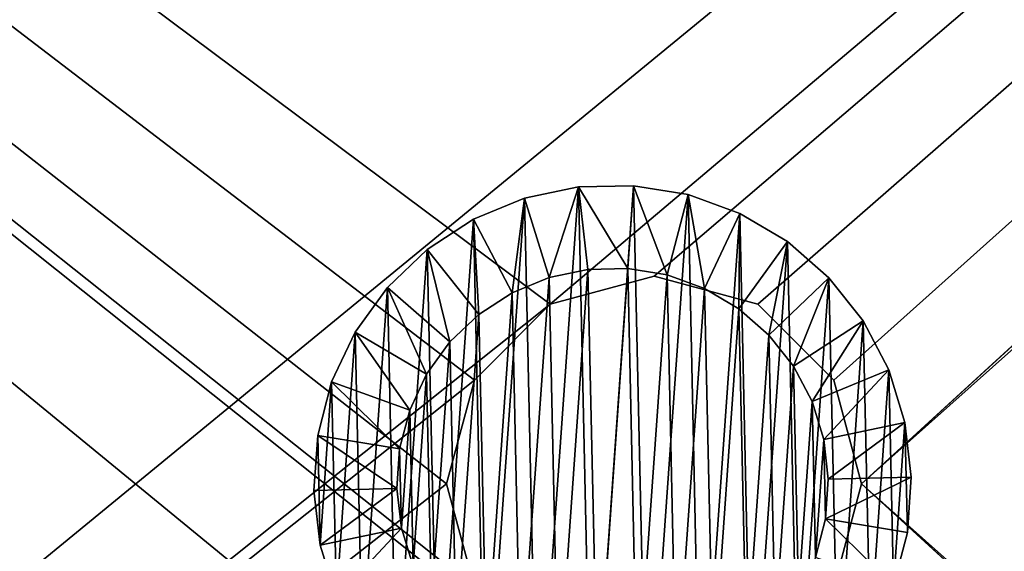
# Model space of a CAD drawing. Header units: millimetres. Extents: x 0 to 790, y 0 to 200.
# Tile 15 of 104: x 142.36 to 154.22, y 99.19 to 105.59. Entities that reach past the tile are written whole.
import ezdxf

# ---------------------------------------------------------------- set-up
doc = ezdxf.new("R2010")
doc.units = ezdxf.units.MM
doc.header["$LTSCALE"] = 25.4
doc.layers.get('0').update_dxf_attribs({"true_color": 0xff5454})

# ---------------------------------------------------------------- blocks, each defined once
blk = doc.blocks.new('LASER-X-8922.STL')
at = {"color": 250, "true_color": 0x262626}
mesh = blk.add_polyface(dxfattribs=at)
corners = [(1.103, 467.973, 1228.212), (0.5, 595.723, 1228.212), (0.5, 465.723, 1228.212), (1.103, 593.473, 1228.212), (2.75, 469.62, 1228.212), (2.5, 530.723, 1228.212), (2.835, 529.473, 1228.212), (5, 470.223, 1228.212), (3.75, 528.558, 1228.212), (5, 528.223, 1228.212), (7.25, 469.62, 1228.212), (6.25, 528.558, 1228.212), (7.165, 529.473, 1228.212), (7.5, 530.723, 1228.212), (8.897, 467.973, 1228.212), (-394.239, 436.896, 1228.212), (-395, 620.723, 1228.212), (-395, 440.723, 1228.212), (-394.239, 624.55, 1228.212), (-392.071, 433.652, 1228.212), (-392.071, 627.794, 1228.212), (-388.827, 431.484, 1228.212), (-388.827, 629.962, 1228.212), (-385, 430.723, 1228.212), (-385, 630.723, 1228.212), (-338.897, 463.473, 1228.212), (-337.25, 461.826, 1228.212), (-335, 461.223, 1228.212), (385, 430.723, 1228.212), (-339.5, 465.723, 1228.212), (-332.75, 461.826, 1228.212), (-331.103, 463.473, 1228.212), (-330.5, 465.723, 1228.212), (-165, 461.223, 1228.212), (-167.25, 461.826, 1228.212), (-330.5, 595.723, 1228.212), (-246.25, 528.558, 1228.212), (-247.165, 529.473, 1228.212), (-247.5, 530.723, 1228.212), (-245, 528.223, 1228.212), (-243.75, 528.558, 1228.212), (-242.835, 529.473, 1228.212), (-242.5, 530.723, 1228.212), (-168.897, 463.473, 1228.212), (-169.5, 465.723, 1228.212), (-162.75, 461.826, 1228.212), (-161.103, 463.473, 1228.212), (-160.5, 465.723, 1228.212), (5, 461.223, 1228.212), (2.75, 461.826, 1228.212), (-160.5, 595.723, 1228.212), (1.103, 463.473, 1228.212), (7.25, 461.826, 1228.212), (8.897, 463.473, 1228.212), (9.5, 465.723, 1228.212), (175, 461.223, 1228.212), (172.75, 461.826, 1228.212), (9.5, 595.723, 1228.212), (171.103, 463.473, 1228.212), (170.5, 465.723, 1228.212), (177.25, 461.826, 1228.212), (178.897, 463.473, 1228.212), (179.5, 465.723, 1228.212), (342.75, 461.826, 1228.212), (253.75, 528.558, 1228.212), (179.5, 595.723, 1228.212), (252.835, 529.473, 1228.212), (252.5, 530.723, 1228.212), (255, 528.223, 1228.212), (256.25, 528.558, 1228.212), (257.165, 529.473, 1228.212), (257.5, 530.723, 1228.212), (341.103, 463.473, 1228.212), (340.5, 465.723, 1228.212), (345, 461.223, 1228.212), (347.25, 461.826, 1228.212), (348.897, 463.473, 1228.212), (349.5, 465.723, 1228.212), (349.5, 595.723, 1228.212), (-335, 600.223, 1228.212), (385, 630.723, 1228.212), (-337.25, 599.62, 1228.212), (-338.897, 597.973, 1228.212), (-339.5, 595.723, 1228.212), (-332.75, 599.62, 1228.212), (-331.103, 597.973, 1228.212), (-165, 600.223, 1228.212), (-167.25, 599.62, 1228.212), (-246.25, 532.888, 1228.212), (-247.165, 531.973, 1228.212), (-245, 533.223, 1228.212), (-243.75, 532.888, 1228.212), (-242.835, 531.973, 1228.212), (-168.897, 597.973, 1228.212), (-169.5, 595.723, 1228.212), (-162.75, 599.62, 1228.212), (-161.103, 597.973, 1228.212), (5, 600.223, 1228.212), (2.75, 599.62, 1228.212), (1.103, 597.973, 1228.212), (7.25, 599.62, 1228.212), (8.897, 597.973, 1228.212), (175, 600.223, 1228.212), (172.75, 599.62, 1228.212), (171.103, 597.973, 1228.212), (170.5, 595.723, 1228.212), (177.25, 599.62, 1228.212), (178.897, 597.973, 1228.212), (342.75, 599.62, 1228.212), (253.75, 532.888, 1228.212), (252.835, 531.973, 1228.212), (255, 533.223, 1228.212), (256.25, 532.888, 1228.212), (257.165, 531.973, 1228.212), (341.103, 597.973, 1228.212), (340.5, 595.723, 1228.212), (345, 600.223, 1228.212), (347.25, 599.62, 1228.212), (348.897, 597.973, 1228.212), (388.827, 431.484, 1228.212), (388.827, 629.962, 1228.212), (392.071, 433.652, 1228.212), (392.071, 627.794, 1228.212), (394.239, 436.896, 1228.212), (394.239, 624.55, 1228.212), (395, 440.723, 1228.212), (395, 620.723, 1228.212), (341.103, 467.973, 1228.212), (341.103, 593.473, 1228.212), (342.75, 469.62, 1228.212), (342.75, 591.826, 1228.212), (345, 470.223, 1228.212), (345, 591.223, 1228.212), (347.25, 469.62, 1228.212), (347.25, 591.826, 1228.212), (348.897, 467.973, 1228.212), (348.897, 593.473, 1228.212), (171.103, 467.973, 1228.212), (171.103, 593.473, 1228.212), (172.75, 469.62, 1228.212), (172.75, 591.826, 1228.212), (175, 470.223, 1228.212), (175, 591.223, 1228.212), (177.25, 469.62, 1228.212), (177.25, 591.826, 1228.212), (178.897, 467.973, 1228.212), (178.897, 593.473, 1228.212), (2.75, 591.826, 1228.212), (2.835, 531.973, 1228.212), (5, 591.223, 1228.212), (3.75, 532.888, 1228.212), (5, 533.223, 1228.212), (6.25, 532.888, 1228.212), (7.25, 591.826, 1228.212), (7.165, 531.973, 1228.212), (8.897, 593.473, 1228.212), (-168.897, 467.973, 1228.212), (-168.897, 593.473, 1228.212), (-167.25, 469.62, 1228.212), (-167.25, 591.826, 1228.212), (-165, 470.223, 1228.212), (-165, 591.223, 1228.212), (-162.75, 469.62, 1228.212), (-162.75, 591.826, 1228.212), (-161.103, 467.973, 1228.212), (-161.103, 593.473, 1228.212), (-338.897, 467.973, 1228.212), (-338.897, 593.473, 1228.212), (-337.25, 469.62, 1228.212), (-337.25, 591.826, 1228.212), (-335, 470.223, 1228.212), (-335, 591.223, 1228.212), (-332.75, 469.62, 1228.212), (-332.75, 591.826, 1228.212), (-331.103, 467.973, 1228.212), (-331.103, 593.473, 1228.212)]
mesh.append_faces([[corners[k] for k in face] for face in [(15, 16, 17), (124, 125, 126)]], dxfattribs={"vtx0": -1, "color": 250})
mesh.append_faces([[corners[k] for k in face] for face in [(0, 1, 2), (1, 0, 3), (5, 4, 6), (6, 7, 8), (8, 7, 9), (9, 10, 11), (11, 10, 12), (12, 10, 13), (16, 15, 18), (18, 19, 20), (20, 21, 22), (22, 23, 24), (25, 23, 26), (26, 23, 27), (27, 28, 30), (30, 28, 31), (31, 28, 32), (36, 34, 39), (39, 34, 40), (40, 34, 41), (41, 34, 42), (33, 28, 45), (45, 28, 46), (46, 28, 47), (48, 28, 52), (52, 28, 53), (53, 28, 54), (55, 28, 60), (60, 28, 61), (61, 28, 62), (64, 63, 68), (68, 63, 69), (69, 63, 70), (70, 63, 71), (63, 28, 74), (74, 28, 75), (75, 28, 76), (76, 28, 77), (24, 79, 80), (79, 24, 81), (81, 24, 82), (82, 24, 83), (86, 35, 87), (88, 35, 89), (89, 35, 38), (87, 42, 93), (93, 42, 94), (97, 50, 98), (98, 50, 99), (99, 50, 1), (102, 57, 103), (103, 57, 104), (104, 57, 105), (109, 65, 110), (110, 65, 67), (108, 71, 114), (114, 71, 115), (80, 119, 120), (120, 121, 122), (122, 123, 124), (127, 115, 73), (115, 127, 128), (128, 129, 130), (130, 131, 132), (132, 133, 134), (134, 135, 136), (136, 77, 78), (137, 105, 59), (105, 137, 138), (138, 139, 140), (140, 141, 142), (142, 143, 144), (144, 145, 146), (146, 62, 65), (147, 148, 149), (149, 152, 153), (153, 13, 155), (155, 54, 57), (156, 94, 44), (94, 156, 157), (157, 158, 159), (159, 160, 161), (161, 162, 163), (163, 164, 165), (165, 47, 50), (166, 83, 29), (83, 166, 167), (167, 168, 169), (169, 170, 171), (171, 172, 173), (173, 174, 175), (175, 32, 35)]], dxfattribs={"vtx0": -1, "vtx1": -1, "color": 250})
mesh.append_faces([[corners[k] for k in face] for face in [(3, 4, 5), (24, 23, 25), (32, 28, 33), (32, 34, 35), (35, 34, 36), (47, 28, 48), (47, 49, 50), (54, 28, 55), (54, 56, 57), (62, 28, 63), (62, 63, 64), (62, 64, 65), (77, 28, 78), (83, 24, 29), (80, 35, 86), (87, 35, 88), (94, 42, 44), (80, 50, 97), (1, 50, 2), (80, 57, 102), (105, 57, 59), (80, 65, 108), (108, 65, 109), (115, 71, 73), (80, 78, 28), (155, 13, 14)]], dxfattribs={"vtx0": -1, "vtx1": -1, "vtx2": -1, "color": 250})
mesh.append_faces([[corners[k] for k in face] for face in [(3, 0, 4), (6, 4, 7), (9, 7, 10), (13, 10, 14), (18, 15, 19), (20, 19, 21), (22, 21, 23), (27, 23, 28), (24, 25, 29), (32, 33, 34), (35, 36, 37), (35, 37, 38), (42, 34, 43), (42, 43, 44), (47, 48, 49), (50, 49, 51), (50, 51, 2), (54, 55, 56), (57, 56, 58), (57, 58, 59), (65, 64, 66), (65, 66, 67), (71, 63, 72), (71, 72, 73), (80, 79, 84), (80, 84, 85), (80, 85, 35), (87, 88, 90), (87, 90, 91), (87, 91, 92), (87, 92, 42), (80, 86, 95), (80, 95, 96), (80, 96, 50), (80, 97, 100), (80, 100, 101), (80, 101, 57), (80, 102, 106), (80, 106, 107), (80, 107, 65), (108, 109, 111), (108, 111, 112), (108, 112, 113), (108, 113, 71), (80, 108, 116), (80, 116, 117), (80, 117, 118), (80, 118, 78), (80, 28, 119), (120, 119, 121), (122, 121, 123), (124, 123, 125), (128, 127, 129), (130, 129, 131), (132, 131, 133), (134, 133, 135), (136, 135, 77), (138, 137, 139), (140, 139, 141), (142, 141, 143), (144, 143, 145), (146, 145, 62), (5, 147, 3), (147, 5, 148), (149, 148, 150), (149, 150, 151), (149, 151, 152), (153, 152, 154), (153, 154, 13), (155, 14, 54), (157, 156, 158), (159, 158, 160), (161, 160, 162), (163, 162, 164), (165, 164, 47), (167, 166, 168), (169, 168, 170), (171, 170, 172), (173, 172, 174), (175, 174, 32)]], dxfattribs={"vtx0": -1, "vtx2": -1, "color": 250})
mesh = blk.add_polyface(dxfattribs=at)
corners = [(-168.897, 593.473, 1227.212), (-169.5, 465.723, 1227.212), (-169.5, 595.723, 1227.212), (-168.897, 467.973, 1227.212), (-167.25, 591.826, 1227.212), (-167.25, 469.62, 1227.212), (-165, 591.223, 1227.212), (-165, 470.223, 1227.212), (-162.75, 591.826, 1227.212), (-162.75, 469.62, 1227.212), (-161.103, 593.473, 1227.212), (-161.103, 467.973, 1227.212), (-160.5, 595.723, 1227.212), (-160.5, 465.723, 1227.212), (-338.897, 593.473, 1227.212), (-339.5, 465.723, 1227.212), (-339.5, 595.723, 1227.212), (-338.897, 467.973, 1227.212), (-337.25, 591.826, 1227.212), (-337.25, 469.62, 1227.212), (-335, 591.223, 1227.212), (-335, 470.223, 1227.212), (-332.75, 591.826, 1227.212), (-332.75, 469.62, 1227.212), (-331.103, 593.473, 1227.212), (-331.103, 467.973, 1227.212), (-330.5, 595.723, 1227.212), (-330.5, 465.723, 1227.212), (1.103, 593.473, 1227.212), (0.5, 465.723, 1227.212), (0.5, 595.723, 1227.212), (1.103, 467.973, 1227.212), (2.75, 591.826, 1227.212), (2.5, 530.723, 1227.212), (2.835, 531.973, 1227.212), (5, 591.223, 1227.212), (3.75, 532.888, 1227.212), (5, 533.223, 1227.212), (7.25, 591.826, 1227.212), (6.25, 532.888, 1227.212), (7.165, 531.973, 1227.212), (7.5, 530.723, 1227.212), (8.897, 593.473, 1227.212), (-394.239, 624.55, 1227.212), (-395, 440.723, 1227.212), (-395, 620.723, 1227.212), (-394.239, 436.896, 1227.212), (-392.071, 627.794, 1227.212), (-392.071, 433.652, 1227.212), (-388.827, 629.962, 1227.212), (-388.827, 431.484, 1227.212), (-385, 630.723, 1227.212), (-385, 430.723, 1227.212), (-338.897, 597.973, 1227.212), (-337.25, 599.62, 1227.212), (-335, 600.223, 1227.212), (385, 630.723, 1227.212), (-332.75, 599.62, 1227.212), (-331.103, 597.973, 1227.212), (-165, 600.223, 1227.212), (-167.25, 599.62, 1227.212), (-246.25, 532.888, 1227.212), (-247.165, 531.973, 1227.212), (-247.5, 530.723, 1227.212), (-245, 533.223, 1227.212), (-243.75, 532.888, 1227.212), (-242.835, 531.973, 1227.212), (-242.5, 530.723, 1227.212), (-168.897, 597.973, 1227.212), (-162.75, 599.62, 1227.212), (-161.103, 597.973, 1227.212), (5, 600.223, 1227.212), (2.75, 599.62, 1227.212), (1.103, 597.973, 1227.212), (7.25, 599.62, 1227.212), (8.897, 597.973, 1227.212), (9.5, 595.723, 1227.212), (175, 600.223, 1227.212), (172.75, 599.62, 1227.212), (9.5, 465.723, 1227.212), (171.103, 597.973, 1227.212), (170.5, 595.723, 1227.212), (177.25, 599.62, 1227.212), (178.897, 597.973, 1227.212), (179.5, 595.723, 1227.212), (342.75, 599.62, 1227.212), (253.75, 532.888, 1227.212), (179.5, 465.723, 1227.212), (252.835, 531.973, 1227.212), (252.5, 530.723, 1227.212), (255, 533.223, 1227.212), (256.25, 532.888, 1227.212), (257.165, 531.973, 1227.212), (257.5, 530.723, 1227.212), (341.103, 597.973, 1227.212), (340.5, 595.723, 1227.212), (345, 600.223, 1227.212), (347.25, 599.62, 1227.212), (348.897, 597.973, 1227.212), (349.5, 595.723, 1227.212), (349.5, 465.723, 1227.212), (-335, 461.223, 1227.212), (385, 430.723, 1227.212), (-337.25, 461.826, 1227.212), (-338.897, 463.473, 1227.212), (-332.75, 461.826, 1227.212), (-331.103, 463.473, 1227.212), (-165, 461.223, 1227.212), (-167.25, 461.826, 1227.212), (-246.25, 528.558, 1227.212), (-247.165, 529.473, 1227.212), (-245, 528.223, 1227.212), (-243.75, 528.558, 1227.212), (-242.835, 529.473, 1227.212), (-168.897, 463.473, 1227.212), (-162.75, 461.826, 1227.212), (-161.103, 463.473, 1227.212), (5, 461.223, 1227.212), (2.75, 461.826, 1227.212), (1.103, 463.473, 1227.212), (7.25, 461.826, 1227.212), (8.897, 463.473, 1227.212), (175, 461.223, 1227.212), (172.75, 461.826, 1227.212), (171.103, 463.473, 1227.212), (170.5, 465.723, 1227.212), (177.25, 461.826, 1227.212), (178.897, 463.473, 1227.212), (342.75, 461.826, 1227.212), (253.75, 528.558, 1227.212), (252.835, 529.473, 1227.212), (255, 528.223, 1227.212), (256.25, 528.558, 1227.212), (257.165, 529.473, 1227.212), (341.103, 463.473, 1227.212), (340.5, 465.723, 1227.212), (345, 461.223, 1227.212), (347.25, 461.826, 1227.212), (348.897, 463.473, 1227.212), (388.827, 629.962, 1227.212), (388.827, 431.484, 1227.212), (392.071, 627.794, 1227.212), (392.071, 433.652, 1227.212), (394.239, 624.55, 1227.212), (394.239, 436.896, 1227.212), (395, 620.723, 1227.212), (395, 440.723, 1227.212), (341.103, 593.473, 1227.212), (341.103, 467.973, 1227.212), (342.75, 591.826, 1227.212), (342.75, 469.62, 1227.212), (345, 591.223, 1227.212), (345, 470.223, 1227.212), (347.25, 591.826, 1227.212), (347.25, 469.62, 1227.212), (348.897, 593.473, 1227.212), (348.897, 467.973, 1227.212), (171.103, 593.473, 1227.212), (171.103, 467.973, 1227.212), (172.75, 591.826, 1227.212), (172.75, 469.62, 1227.212), (175, 591.223, 1227.212), (175, 470.223, 1227.212), (177.25, 591.826, 1227.212), (177.25, 469.62, 1227.212), (178.897, 593.473, 1227.212), (178.897, 467.973, 1227.212), (2.75, 469.62, 1227.212), (2.835, 529.473, 1227.212), (5, 470.223, 1227.212), (3.75, 528.558, 1227.212), (5, 528.223, 1227.212), (6.25, 528.558, 1227.212), (7.25, 469.62, 1227.212), (7.165, 529.473, 1227.212), (8.897, 467.973, 1227.212)]
mesh.append_faces([[corners[k] for k in face] for face in [(43, 44, 45), (144, 145, 146)]], dxfattribs={"vtx0": -1, "color": 250})
mesh.append_faces([[corners[k] for k in face] for face in [(0, 1, 2), (1, 0, 3), (3, 4, 5), (5, 6, 7), (7, 8, 9), (9, 10, 11), (11, 12, 13), (14, 15, 16), (15, 14, 17), (17, 18, 19), (19, 20, 21), (21, 22, 23), (23, 24, 25), (25, 26, 27), (28, 29, 30), (29, 28, 31), (33, 32, 34), (34, 35, 36), (36, 35, 37), (37, 38, 39), (39, 38, 40), (40, 38, 41), (44, 43, 46), (46, 47, 48), (48, 49, 50), (50, 51, 52), (53, 51, 54), (54, 51, 55), (55, 56, 57), (57, 56, 58), (58, 56, 26), (61, 60, 64), (64, 60, 65), (65, 60, 66), (66, 60, 67), (59, 56, 69), (69, 56, 70), (70, 56, 12), (71, 56, 74), (74, 56, 75), (75, 56, 76), (77, 56, 82), (82, 56, 83), (83, 56, 84), (86, 85, 90), (90, 85, 91), (91, 85, 92), (92, 85, 93), (85, 56, 96), (96, 56, 97), (97, 56, 98), (98, 56, 99), (52, 101, 102), (101, 52, 103), (103, 52, 104), (104, 52, 15), (107, 27, 108), (109, 27, 110), (110, 27, 63), (108, 67, 114), (114, 67, 1), (117, 13, 118), (118, 13, 119), (119, 13, 29), (122, 79, 123), (123, 79, 124), (124, 79, 125), (129, 87, 130), (130, 87, 89), (128, 93, 134), (134, 93, 135), (102, 139, 140), (140, 141, 142), (142, 143, 144), (147, 135, 95), (135, 147, 148), (148, 149, 150), (150, 151, 152), (152, 153, 154), (154, 155, 156), (156, 99, 100), (157, 125, 81), (125, 157, 158), (158, 159, 160), (160, 161, 162), (162, 163, 164), (164, 165, 166), (166, 84, 87), (167, 168, 169), (169, 172, 173), (173, 41, 175), (175, 76, 79)]], dxfattribs={"vtx0": -1, "vtx1": -1, "color": 250})
mesh.append_faces([[corners[k] for k in face] for face in [(31, 32, 33), (52, 51, 53), (26, 56, 59), (26, 60, 27), (27, 60, 61), (12, 56, 71), (12, 72, 13), (76, 56, 77), (76, 78, 79), (84, 56, 85), (84, 85, 86), (84, 86, 87), (99, 56, 100), (15, 52, 16), (102, 27, 107), (108, 27, 109), (1, 67, 2), (102, 13, 117), (29, 13, 30), (102, 79, 122), (125, 79, 81), (102, 87, 128), (128, 87, 129), (135, 93, 95), (102, 100, 56), (175, 41, 42)]], dxfattribs={"vtx0": -1, "vtx1": -1, "vtx2": -1, "color": 250})
mesh.append_faces([[corners[k] for k in face] for face in [(3, 0, 4), (5, 4, 6), (7, 6, 8), (9, 8, 10), (11, 10, 12), (17, 14, 18), (19, 18, 20), (21, 20, 22), (23, 22, 24), (25, 24, 26), (31, 28, 32), (34, 32, 35), (37, 35, 38), (41, 38, 42), (46, 43, 47), (48, 47, 49), (50, 49, 51), (55, 51, 56), (52, 53, 16), (26, 59, 60), (27, 61, 62), (27, 62, 63), (67, 60, 68), (67, 68, 2), (12, 71, 72), (13, 72, 73), (13, 73, 30), (76, 77, 78), (79, 78, 80), (79, 80, 81), (87, 86, 88), (87, 88, 89), (93, 85, 94), (93, 94, 95), (102, 101, 105), (102, 105, 106), (102, 106, 27), (108, 109, 111), (108, 111, 112), (108, 112, 113), (108, 113, 67), (102, 107, 115), (102, 115, 116), (102, 116, 13), (102, 117, 120), (102, 120, 121), (102, 121, 79), (102, 122, 126), (102, 126, 127), (102, 127, 87), (128, 129, 131), (128, 131, 132), (128, 132, 133), (128, 133, 93), (102, 128, 136), (102, 136, 137), (102, 137, 138), (102, 138, 100), (102, 56, 139), (140, 139, 141), (142, 141, 143), (144, 143, 145), (148, 147, 149), (150, 149, 151), (152, 151, 153), (154, 153, 155), (156, 155, 99), (158, 157, 159), (160, 159, 161), (162, 161, 163), (164, 163, 165), (166, 165, 84), (33, 167, 31), (167, 33, 168), (169, 168, 170), (169, 170, 171), (169, 171, 172), (173, 172, 174), (173, 174, 41), (175, 42, 76)]], dxfattribs={"vtx0": -1, "vtx2": -1, "color": 250})
mesh = blk.add_polyface(dxfattribs=at)
corners = [(362.5, 455.723, 1249.412), (-362.5, 605.723, 1249.412), (-362.5, 455.723, 1249.412), (362.5, 605.723, 1249.412)]
mesh.append_faces([[corners[k] for k in face] for face in [(0, 1, 2), (1, 0, 3)]], dxfattribs={"vtx0": -1, "color": 250})
mesh = blk.add_polyface(dxfattribs=at)
corners = [(362.5, 605.723, 1228.212), (-362.5, 455.723, 1228.212), (-362.5, 605.723, 1228.212), (362.5, 455.723, 1228.212)]
mesh.append_faces([[corners[k] for k in face] for face in [(0, 1, 2), (1, 0, 3)]], dxfattribs={"vtx0": -1, "color": 250})
mesh = blk.add_polyface(dxfattribs=at)
corners = [(-249.023, 529.984, 1227.212), (-249.052, 531.307, 1227.212), (-249.099, 530.644, 1227.212), (-248.885, 531.95, 1227.212), (-248.828, 529.35, 1227.212), (-248.602, 532.551, 1227.212), (-248.519, 528.762, 1227.212), (-248.213, 533.09, 1227.212), (-248.107, 528.24, 1227.212), (-247.732, 533.548, 1227.212), (-247.606, 527.804, 1227.212), (-247.175, 533.91, 1227.212), (-247.034, 527.466, 1227.212), (-246.561, 534.163, 1227.212), (-246.409, 527.24, 1227.212), (-245.911, 534.3, 1227.212), (-245.754, 527.132, 1227.212), (-245.246, 534.314, 1227.212), (-245.089, 527.147, 1227.212), (-244.591, 534.207, 1227.212), (-244.439, 527.283, 1227.212), (-243.966, 533.98, 1227.212), (-243.825, 527.536, 1227.212), (-243.394, 533.643, 1227.212), (-243.268, 527.898, 1227.212), (-242.893, 533.206, 1227.212), (-242.787, 528.357, 1227.212), (-242.481, 532.685, 1227.212), (-242.398, 528.896, 1227.212), (-242.172, 532.097, 1227.212), (-242.115, 529.497, 1227.212), (-241.977, 531.462, 1227.212), (-241.948, 530.139, 1227.212), (-241.901, 530.802, 1227.212)]
mesh.append_faces([[corners[k] for k in face] for face in [(0, 1, 2), (31, 32, 33)]], dxfattribs={"vtx0": -1, "color": 250})
mesh.append_faces([[corners[k] for k in face] for face in [(1, 0, 3), (3, 4, 5), (5, 6, 7), (7, 8, 9), (9, 10, 11), (11, 12, 13), (13, 14, 15), (15, 16, 17), (17, 18, 19), (19, 20, 21), (21, 22, 23), (23, 24, 25), (25, 26, 27), (27, 28, 29), (29, 30, 31)]], dxfattribs={"vtx0": -1, "vtx1": -1, "color": 250})
mesh.append_faces([[corners[k] for k in face] for face in [(3, 0, 4), (5, 4, 6), (7, 6, 8), (9, 8, 10), (11, 10, 12), (13, 12, 14), (15, 14, 16), (17, 16, 18), (19, 18, 20), (21, 20, 22), (23, 22, 24), (25, 24, 26), (27, 26, 28), (29, 28, 30), (31, 30, 32)]], dxfattribs={"vtx0": -1, "vtx2": -1, "color": 250})
mesh = blk.add_polyface(dxfattribs=at)
corners = [(-245.911, 534.3, 1227.212), (-245.246, 534.314, 1212.672), (-245.911, 534.3, 1212.672), (-245.246, 534.314, 1227.212)]
mesh.append_faces([[corners[k] for k in face] for face in [(0, 1, 2), (1, 0, 3)]], dxfattribs={"vtx0": -1, "color": 250})
mesh = blk.add_polyface(dxfattribs=at)
corners = [(-245.911, 534.3, 1212.672), (-245.317, 533.317, 1211.672), (-245.797, 533.306, 1211.672), (-245.246, 534.314, 1212.672)]
mesh.append_faces([[corners[k] for k in face] for face in [(0, 1, 2), (1, 0, 3)]], dxfattribs={"vtx0": -1, "color": 250})
mesh = blk.add_polyface(dxfattribs=at)
corners = [(-245.246, 534.314, 1212.672), (-244.843, 533.239, 1211.672), (-245.317, 533.317, 1211.672), (-244.591, 534.207, 1212.672)]
mesh.append_faces([[corners[k] for k in face] for face in [(0, 1, 2), (1, 0, 3)]], dxfattribs={"vtx0": -1, "color": 250})
mesh = blk.add_polyface(dxfattribs=at)
corners = [(-245.246, 534.314, 1227.212), (-244.591, 534.207, 1212.672), (-245.246, 534.314, 1212.672), (-244.591, 534.207, 1227.212)]
mesh.append_faces([[corners[k] for k in face] for face in [(0, 1, 2), (1, 0, 3)]], dxfattribs={"vtx0": -1, "color": 250})
mesh = blk.add_polyface(dxfattribs=at)
corners = [(-246.561, 534.163, 1227.212), (-245.911, 534.3, 1212.672), (-246.561, 534.163, 1212.672), (-245.911, 534.3, 1227.212)]
mesh.append_faces([[corners[k] for k in face] for face in [(0, 1, 2), (1, 0, 3)]], dxfattribs={"vtx0": -1, "color": 250})
mesh = blk.add_polyface(dxfattribs=at)
corners = [(-245.911, 534.3, 1212.672), (-246.266, 533.208, 1211.672), (-246.561, 534.163, 1212.672), (-245.797, 533.306, 1211.672)]
mesh.append_faces([[corners[k] for k in face] for face in [(0, 1, 2), (1, 0, 3)]], dxfattribs={"vtx0": -1, "color": 250})
mesh = blk.add_polyface(dxfattribs=at)
corners = [(-244.591, 534.207, 1212.672), (-244.392, 533.075, 1211.672), (-244.843, 533.239, 1211.672), (-243.966, 533.98, 1212.672)]
mesh.append_faces([[corners[k] for k in face] for face in [(0, 1, 2), (1, 0, 3)]], dxfattribs={"vtx0": -1, "color": 250})
mesh = blk.add_polyface(dxfattribs=at)
corners = [(-244.591, 534.207, 1227.212), (-243.966, 533.98, 1212.672), (-244.591, 534.207, 1212.672), (-243.966, 533.98, 1227.212)]
mesh.append_faces([[corners[k] for k in face] for face in [(0, 1, 2), (1, 0, 3)]], dxfattribs={"vtx0": -1, "color": 250})
mesh = blk.add_polyface(dxfattribs=at)
corners = [(-247.175, 533.91, 1227.212), (-246.561, 534.163, 1212.672), (-247.175, 533.91, 1212.672), (-246.561, 534.163, 1227.212)]
mesh.append_faces([[corners[k] for k in face] for face in [(0, 1, 2), (1, 0, 3)]], dxfattribs={"vtx0": -1, "color": 250})
mesh = blk.add_polyface(dxfattribs=at)
corners = [(-246.561, 534.163, 1212.672), (-246.71, 533.025, 1211.672), (-247.175, 533.91, 1212.672), (-246.266, 533.208, 1211.672)]
mesh.append_faces([[corners[k] for k in face] for face in [(0, 1, 2), (1, 0, 3)]], dxfattribs={"vtx0": -1, "color": 250})
mesh = blk.add_polyface(dxfattribs=at)
corners = [(-243.966, 533.98, 1212.672), (-243.979, 532.832, 1211.672), (-244.392, 533.075, 1211.672), (-243.394, 533.643, 1212.672)]
mesh.append_faces([[corners[k] for k in face] for face in [(0, 1, 2), (1, 0, 3)]], dxfattribs={"vtx0": -1, "color": 250})
mesh = blk.add_polyface(dxfattribs=at)
corners = [(-243.966, 533.98, 1227.212), (-243.394, 533.643, 1212.672), (-243.966, 533.98, 1212.672), (-243.394, 533.643, 1227.212)]
mesh.append_faces([[corners[k] for k in face] for face in [(0, 1, 2), (1, 0, 3)]], dxfattribs={"vtx0": -1, "color": 250})
mesh = blk.add_polyface(dxfattribs=at)
corners = [(-247.732, 533.548, 1227.212), (-247.175, 533.91, 1212.672), (-247.732, 533.548, 1212.672), (-247.175, 533.91, 1227.212)]
mesh.append_faces([[corners[k] for k in face] for face in [(0, 1, 2), (1, 0, 3)]], dxfattribs={"vtx0": -1, "color": 250})
mesh = blk.add_polyface(dxfattribs=at)
corners = [(-247.175, 533.91, 1212.672), (-247.112, 532.763, 1211.672), (-247.732, 533.548, 1212.672), (-246.71, 533.025, 1211.672)]
mesh.append_faces([[corners[k] for k in face] for face in [(0, 1, 2), (1, 0, 3)]], dxfattribs={"vtx0": -1, "color": 250})
mesh = blk.add_polyface(dxfattribs=at)
corners = [(-243.394, 533.643, 1212.672), (-243.617, 532.516, 1211.672), (-243.979, 532.832, 1211.672), (-242.893, 533.206, 1212.672)]
mesh.append_faces([[corners[k] for k in face] for face in [(0, 1, 2), (1, 0, 3)]], dxfattribs={"vtx0": -1, "color": 250})
mesh = blk.add_polyface(dxfattribs=at)
corners = [(-243.394, 533.643, 1227.212), (-242.893, 533.206, 1212.672), (-243.394, 533.643, 1212.672), (-242.893, 533.206, 1227.212)]
mesh.append_faces([[corners[k] for k in face] for face in [(0, 1, 2), (1, 0, 3)]], dxfattribs={"vtx0": -1, "color": 250})
mesh = blk.add_polyface(dxfattribs=at)
corners = [(-248.213, 533.09, 1227.212), (-247.732, 533.548, 1212.672), (-248.213, 533.09, 1212.672), (-247.732, 533.548, 1227.212)]
mesh.append_faces([[corners[k] for k in face] for face in [(0, 1, 2), (1, 0, 3)]], dxfattribs={"vtx0": -1, "color": 250})
mesh = blk.add_polyface(dxfattribs=at)
corners = [(-247.732, 533.548, 1212.672), (-247.459, 532.432, 1211.672), (-248.213, 533.09, 1212.672), (-247.112, 532.763, 1211.672)]
mesh.append_faces([[corners[k] for k in face] for face in [(0, 1, 2), (1, 0, 3)]], dxfattribs={"vtx0": -1, "color": 250})
mesh = blk.add_polyface(dxfattribs=at)
corners = [(-248.066, 531.145, 1211.672), (-248.045, 530.19, 1211.672), (-248.099, 530.666, 1211.672), (-247.944, 531.609, 1211.672), (-247.903, 529.731, 1211.672), (-247.74, 532.043, 1211.672), (-247.68, 529.306, 1211.672), (-247.459, 532.432, 1211.672), (-247.383, 528.93, 1211.672), (-247.112, 532.763, 1211.672), (-247.021, 528.615, 1211.672), (-246.71, 533.025, 1211.672), (-246.608, 528.371, 1211.672), (-246.266, 533.208, 1211.672), (-246.157, 528.208, 1211.672), (-245.797, 533.306, 1211.672), (-245.683, 528.13, 1211.672), (-245.317, 533.317, 1211.672), (-245.203, 528.14, 1211.672), (-244.843, 533.239, 1211.672), (-244.734, 528.239, 1211.672), (-244.392, 533.075, 1211.672), (-244.29, 528.422, 1211.672), (-243.979, 532.832, 1211.672), (-243.888, 528.683, 1211.672), (-243.617, 532.516, 1211.672), (-243.541, 529.014, 1211.672), (-243.32, 532.14, 1211.672), (-243.26, 529.403, 1211.672), (-243.097, 531.715, 1211.672), (-243.056, 529.837, 1211.672), (-242.955, 531.257, 1211.672), (-242.934, 530.302, 1211.672), (-242.901, 530.78, 1211.672)]
mesh.append_faces([[corners[k] for k in face] for face in [(0, 1, 2), (32, 31, 33)]], dxfattribs={"vtx0": -1, "color": 250})
mesh.append_faces([[corners[k] for k in face] for face in [(1, 3, 4), (4, 5, 6), (6, 7, 8), (8, 9, 10), (10, 11, 12), (12, 13, 14), (14, 15, 16), (16, 17, 18), (18, 19, 20), (20, 21, 22), (22, 23, 24), (24, 25, 26), (26, 27, 28), (28, 29, 30), (30, 31, 32)]], dxfattribs={"vtx0": -1, "vtx1": -1, "color": 250})
mesh.append_faces([[corners[k] for k in face] for face in [(1, 0, 3), (4, 3, 5), (6, 5, 7), (8, 7, 9), (10, 9, 11), (12, 11, 13), (14, 13, 15), (16, 15, 17), (18, 17, 19), (20, 19, 21), (22, 21, 23), (24, 23, 25), (26, 25, 27), (28, 27, 29), (30, 29, 31)]], dxfattribs={"vtx0": -1, "vtx2": -1, "color": 250})
mesh = blk.add_polyface(dxfattribs=at)
corners = [(-245, 533.223, 1228.212), (-246.25, 532.888, 1227.212), (-245, 533.223, 1227.212), (-246.25, 532.888, 1228.212)]
mesh.append_faces([[corners[k] for k in face] for face in [(0, 1, 2), (1, 0, 3)]], dxfattribs={"vtx0": -1, "color": 250})
mesh = blk.add_polyface(dxfattribs=at)
corners = [(-243.75, 532.888, 1228.212), (-245, 533.223, 1227.212), (-243.75, 532.888, 1227.212), (-245, 533.223, 1228.212)]
mesh.append_faces([[corners[k] for k in face] for face in [(0, 1, 2), (1, 0, 3)]], dxfattribs={"vtx0": -1, "color": 250})
mesh = blk.add_polyface(dxfattribs=at)
corners = [(-242.893, 533.206, 1212.672), (-243.32, 532.14, 1211.672), (-243.617, 532.516, 1211.672), (-242.481, 532.685, 1212.672)]
mesh.append_faces([[corners[k] for k in face] for face in [(0, 1, 2), (1, 0, 3)]], dxfattribs={"vtx0": -1, "color": 250})
mesh = blk.add_polyface(dxfattribs=at)
corners = [(-242.893, 533.206, 1212.672), (-242.481, 532.685, 1227.212), (-242.481, 532.685, 1212.672), (-242.893, 533.206, 1227.212)]
mesh.append_faces([[corners[k] for k in face] for face in [(0, 1, 2), (1, 0, 3)]], dxfattribs={"vtx0": -1, "color": 250})
mesh = blk.add_polyface(dxfattribs=at)
corners = [(-248.213, 533.09, 1227.212), (-248.602, 532.551, 1212.672), (-248.602, 532.551, 1227.212), (-248.213, 533.09, 1212.672)]
mesh.append_faces([[corners[k] for k in face] for face in [(0, 1, 2), (1, 0, 3)]], dxfattribs={"vtx0": -1, "color": 250})
mesh = blk.add_polyface(dxfattribs=at)
corners = [(-248.213, 533.09, 1212.672), (-247.74, 532.043, 1211.672), (-248.602, 532.551, 1212.672), (-247.459, 532.432, 1211.672)]
mesh.append_faces([[corners[k] for k in face] for face in [(0, 1, 2), (1, 0, 3)]], dxfattribs={"vtx0": -1, "color": 250})
mesh = blk.add_polyface(dxfattribs=at)
corners = [(-246.25, 532.888, 1227.212), (-247.165, 531.973, 1228.212), (-247.165, 531.973, 1227.212), (-246.25, 532.888, 1228.212)]
mesh.append_faces([[corners[k] for k in face] for face in [(0, 1, 2), (1, 0, 3)]], dxfattribs={"vtx0": -1, "color": 250})
mesh = blk.add_polyface(dxfattribs=at)
corners = [(-243.75, 532.888, 1228.212), (-242.835, 531.973, 1227.212), (-242.835, 531.973, 1228.212), (-243.75, 532.888, 1227.212)]
mesh.append_faces([[corners[k] for k in face] for face in [(0, 1, 2), (1, 0, 3)]], dxfattribs={"vtx0": -1, "color": 250})
mesh = blk.add_polyface(dxfattribs=at)
corners = [(-242.481, 532.685, 1212.672), (-243.097, 531.715, 1211.672), (-243.32, 532.14, 1211.672), (-242.172, 532.097, 1212.672)]
mesh.append_faces([[corners[k] for k in face] for face in [(0, 1, 2), (1, 0, 3)]], dxfattribs={"vtx0": -1, "color": 250})
mesh = blk.add_polyface(dxfattribs=at)
corners = [(-242.481, 532.685, 1212.672), (-242.172, 532.097, 1227.212), (-242.172, 532.097, 1212.672), (-242.481, 532.685, 1227.212)]
mesh.append_faces([[corners[k] for k in face] for face in [(0, 1, 2), (1, 0, 3)]], dxfattribs={"vtx0": -1, "color": 250})
mesh = blk.add_polyface(dxfattribs=at)
corners = [(-248.602, 532.551, 1227.212), (-248.885, 531.95, 1212.672), (-248.885, 531.95, 1227.212), (-248.602, 532.551, 1212.672)]
mesh.append_faces([[corners[k] for k in face] for face in [(0, 1, 2), (1, 0, 3)]], dxfattribs={"vtx0": -1, "color": 250})
mesh = blk.add_polyface(dxfattribs=at)
corners = [(-248.602, 532.551, 1212.672), (-247.944, 531.609, 1211.672), (-248.885, 531.95, 1212.672), (-247.74, 532.043, 1211.672)]
mesh.append_faces([[corners[k] for k in face] for face in [(0, 1, 2), (1, 0, 3)]], dxfattribs={"vtx0": -1, "color": 250})
mesh = blk.add_polyface(dxfattribs=at)
corners = [(-242.172, 532.097, 1212.672), (-242.955, 531.257, 1211.672), (-243.097, 531.715, 1211.672), (-241.977, 531.462, 1212.672)]
mesh.append_faces([[corners[k] for k in face] for face in [(0, 1, 2), (1, 0, 3)]], dxfattribs={"vtx0": -1, "color": 250})
mesh = blk.add_polyface(dxfattribs=at)
corners = [(-242.172, 532.097, 1212.672), (-241.977, 531.462, 1227.212), (-241.977, 531.462, 1212.672), (-242.172, 532.097, 1227.212)]
mesh.append_faces([[corners[k] for k in face] for face in [(0, 1, 2), (1, 0, 3)]], dxfattribs={"vtx0": -1, "color": 250})
mesh = blk.add_polyface(dxfattribs=at)
corners = [(-248.885, 531.95, 1227.212), (-249.052, 531.307, 1212.672), (-249.052, 531.307, 1227.212), (-248.885, 531.95, 1212.672)]
mesh.append_faces([[corners[k] for k in face] for face in [(0, 1, 2), (1, 0, 3)]], dxfattribs={"vtx0": -1, "color": 250})
mesh = blk.add_polyface(dxfattribs=at)
corners = [(-248.885, 531.95, 1212.672), (-248.066, 531.145, 1211.672), (-249.052, 531.307, 1212.672), (-247.944, 531.609, 1211.672)]
mesh.append_faces([[corners[k] for k in face] for face in [(0, 1, 2), (1, 0, 3)]], dxfattribs={"vtx0": -1, "color": 250})
mesh = blk.add_polyface(dxfattribs=at)
corners = [(-247.165, 531.973, 1227.212), (-247.5, 530.723, 1228.212), (-247.5, 530.723, 1227.212), (-247.165, 531.973, 1228.212)]
mesh.append_faces([[corners[k] for k in face] for face in [(0, 1, 2), (1, 0, 3)]], dxfattribs={"vtx0": -1, "color": 250})
mesh = blk.add_polyface(dxfattribs=at)
corners = [(-242.835, 531.973, 1228.212), (-242.5, 530.723, 1227.212), (-242.5, 530.723, 1228.212), (-242.835, 531.973, 1227.212)]
mesh.append_faces([[corners[k] for k in face] for face in [(0, 1, 2), (1, 0, 3)]], dxfattribs={"vtx0": -1, "color": 250})
mesh = blk.add_polyface(dxfattribs=at)
corners = [(-241.977, 531.462, 1212.672), (-242.901, 530.78, 1211.672), (-242.955, 531.257, 1211.672), (-241.901, 530.802, 1212.672)]
mesh.append_faces([[corners[k] for k in face] for face in [(0, 1, 2), (1, 0, 3)]], dxfattribs={"vtx0": -1, "color": 250})
mesh = blk.add_polyface(dxfattribs=at)
corners = [(-241.977, 531.462, 1212.672), (-241.901, 530.802, 1227.212), (-241.901, 530.802, 1212.672), (-241.977, 531.462, 1227.212)]
mesh.append_faces([[corners[k] for k in face] for face in [(0, 1, 2), (1, 0, 3)]], dxfattribs={"vtx0": -1, "color": 250})
mesh = blk.add_polyface(dxfattribs=at)
corners = [(-249.052, 531.307, 1227.212), (-249.099, 530.644, 1212.672), (-249.099, 530.644, 1227.212), (-249.052, 531.307, 1212.672)]
mesh.append_faces([[corners[k] for k in face] for face in [(0, 1, 2), (1, 0, 3)]], dxfattribs={"vtx0": -1, "color": 250})
mesh = blk.add_polyface(dxfattribs=at)
corners = [(-249.052, 531.307, 1212.672), (-248.099, 530.666, 1211.672), (-249.099, 530.644, 1212.672), (-248.066, 531.145, 1211.672)]
mesh.append_faces([[corners[k] for k in face] for face in [(0, 1, 2), (1, 0, 3)]], dxfattribs={"vtx0": -1, "color": 250})
mesh = blk.add_polyface(dxfattribs=at)
corners = [(-242.934, 530.302, 1211.672), (-241.901, 530.802, 1212.672), (-241.948, 530.139, 1212.672), (-242.901, 530.78, 1211.672)]
mesh.append_faces([[corners[k] for k in face] for face in [(0, 1, 2), (1, 0, 3)]], dxfattribs={"vtx0": -1, "color": 250})
mesh = blk.add_polyface(dxfattribs=at)
corners = [(-241.901, 530.802, 1212.672), (-241.948, 530.139, 1227.212), (-241.948, 530.139, 1212.672), (-241.901, 530.802, 1227.212)]
mesh.append_faces([[corners[k] for k in face] for face in [(0, 1, 2), (1, 0, 3)]], dxfattribs={"vtx0": -1, "color": 250})
mesh = blk.add_polyface(dxfattribs=at)
corners = [(-248.099, 530.666, 1211.672), (-249.023, 529.984, 1212.672), (-249.099, 530.644, 1212.672), (-248.045, 530.19, 1211.672)]
mesh.append_faces([[corners[k] for k in face] for face in [(0, 1, 2), (1, 0, 3)]], dxfattribs={"vtx0": -1, "color": 250})
mesh = blk.add_polyface(dxfattribs=at)
corners = [(-249.099, 530.644, 1227.212), (-249.023, 529.984, 1212.672), (-249.023, 529.984, 1227.212), (-249.099, 530.644, 1212.672)]
mesh.append_faces([[corners[k] for k in face] for face in [(0, 1, 2), (1, 0, 3)]], dxfattribs={"vtx0": -1, "color": 250})
mesh = blk.add_polyface(dxfattribs=at)
corners = [(-247.5, 530.723, 1227.212), (-247.165, 529.473, 1228.212), (-247.165, 529.473, 1227.212), (-247.5, 530.723, 1228.212)]
mesh.append_faces([[corners[k] for k in face] for face in [(0, 1, 2), (1, 0, 3)]], dxfattribs={"vtx0": -1, "color": 250})
mesh = blk.add_polyface(dxfattribs=at)
corners = [(-242.5, 530.723, 1228.212), (-242.835, 529.473, 1227.212), (-242.835, 529.473, 1228.212), (-242.5, 530.723, 1227.212)]
mesh.append_faces([[corners[k] for k in face] for face in [(0, 1, 2), (1, 0, 3)]], dxfattribs={"vtx0": -1, "color": 250})
mesh = blk.add_polyface(dxfattribs=at)
corners = [(-242.934, 530.302, 1211.672), (-242.115, 529.497, 1212.672), (-243.056, 529.837, 1211.672), (-241.948, 530.139, 1212.672)]
mesh.append_faces([[corners[k] for k in face] for face in [(0, 1, 2), (1, 0, 3)]], dxfattribs={"vtx0": -1, "color": 250})
mesh = blk.add_polyface(dxfattribs=at)
corners = [(-248.045, 530.19, 1211.672), (-248.828, 529.35, 1212.672), (-249.023, 529.984, 1212.672), (-247.903, 529.731, 1211.672)]
mesh.append_faces([[corners[k] for k in face] for face in [(0, 1, 2), (1, 0, 3)]], dxfattribs={"vtx0": -1, "color": 250})
mesh = blk.add_polyface(dxfattribs=at)
corners = [(-241.948, 530.139, 1212.672), (-242.115, 529.497, 1227.212), (-242.115, 529.497, 1212.672), (-241.948, 530.139, 1227.212)]
mesh.append_faces([[corners[k] for k in face] for face in [(0, 1, 2), (1, 0, 3)]], dxfattribs={"vtx0": -1, "color": 250})
mesh = blk.add_polyface(dxfattribs=at)
corners = [(-249.023, 529.984, 1227.212), (-248.828, 529.35, 1212.672), (-248.828, 529.35, 1227.212), (-249.023, 529.984, 1212.672)]
mesh.append_faces([[corners[k] for k in face] for face in [(0, 1, 2), (1, 0, 3)]], dxfattribs={"vtx0": -1, "color": 250})

msp = doc.modelspace()

# ---------------------------------------------------------------- block references
at = {"color": 0}
msp.add_blockref('LASER-X-8922.STL', (395, -430.723, -4.784), dxfattribs=at)

doc.saveas('drawing.dxf')
